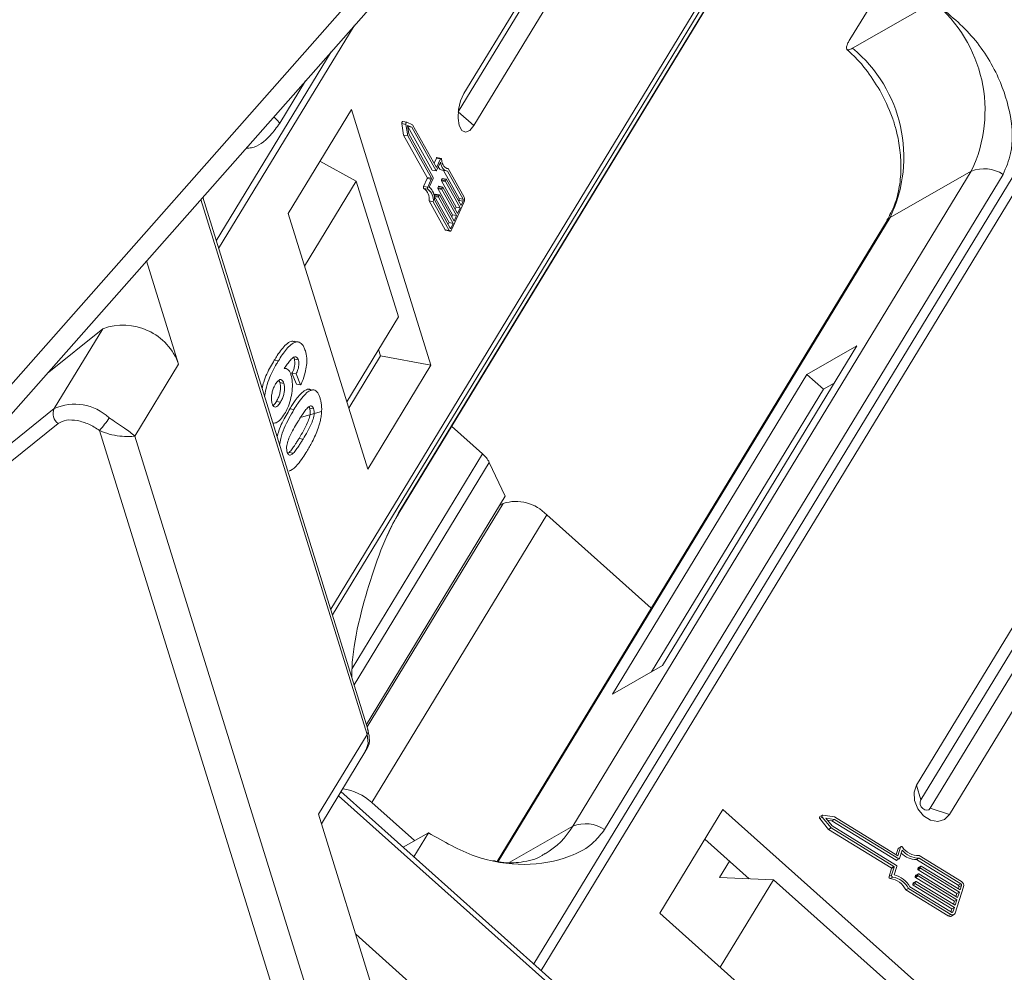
# Model space of a CAD drawing. Header units: millimetres. Extents: x 2145 to 3607, y 659 to 1692.
# Tile 39 of 85: x 2972 to 3010, y 1499 to 1536. Entities that reach past the tile are written whole.
import ezdxf

# ---------------------------------------------------------------- set-up
doc = ezdxf.new("R2010")
doc.units = ezdxf.units.MM

msp = doc.modelspace()

# ---------------------------------------------------------------- linework, layer by layer
at = {"color": 7, "linetype": 'Continuous', "lineweight": 15}
for p, q in [((2988.816, 1532.374), (2993.944, 1540.801)), ((2993.739, 1540.806), (2989.035, 1533.075)), ((2989.417, 1531.848), (2994.852, 1540.78)), ((3000.576, 1540.649), (2983.914, 1513.266)), ((2983.981, 1513.05), (3000.771, 1540.644)), ((2986.531, 1516.956), (3000.942, 1540.64)), ((3000.924, 1540.641), (2986.579, 1517.067)), ((2986.375, 1538.581), (2969.818, 1519.84)), ((2970.832, 1519.85), (2987.07, 1538.23)), ((3003.862, 1535.155), (3004.983, 1536.996)), ((3007.09, 1536.6), (3003.969, 1534.816)), ((2979.608, 1527.12), (2984.815, 1535.678)), ((3013.602, 1535.598), (2991.722, 1499.64)), ((2991.998, 1499.394), (3013.89, 1535.372)), ((2983.933, 1534.679), (2979.515, 1527.419)), ((2981.959, 1531.936), (2982.953, 1533.569)), ((2984.713, 1532.461), (2982.285, 1528.471)), ((2987.764, 1522.642), (2984.713, 1532.461)), ((2989.417, 1531.848), (2988.816, 1532.374)), ((2986.837, 1531.974), (2986.682, 1532.003)), ((2986.649, 1531.924), (2986.719, 1531.482)), ((2986.649, 1531.924), (2986.803, 1531.895)), ((2986.803, 1531.895), (2986.874, 1531.453)), ((2987.065, 1531.881), (2986.839, 1531.973)), ((2987.033, 1531.784), (2986.867, 1531.852)), ((2986.867, 1531.852), (2986.919, 1531.528)), ((2986.873, 1531.815), (2986.879, 1531.813)), ((2986.879, 1531.813), (2987.033, 1531.784)), ((2986.879, 1531.813), (2987.812, 1530.137)), ((2987.967, 1530.108), (2987.033, 1531.784)), ((2987.982, 1530.236), (2987.065, 1531.881)), ((2986.719, 1531.482), (2987.628, 1529.851)), ((2986.719, 1531.482), (2986.874, 1531.453)), ((2986.874, 1531.453), (2987.783, 1529.822)), ((2986.919, 1531.528), (2987.852, 1529.852)), ((2987.975, 1530.595), (2987.889, 1530.402)), ((2987.975, 1530.595), (2988.13, 1530.566)), ((2988.13, 1530.566), (2987.982, 1530.236)), ((2988.155, 1530.589), (2988, 1530.618)), ((2983.504, 1530.474), (2984.897, 1529.712)), ((2983.51, 1530.47), (2983.507, 1530.479)), ((2987.812, 1530.137), (2987.967, 1530.108)), ((2987.817, 1530.133), (2987.971, 1530.104)), ((2988.132, 1530.446), (2987.984, 1530.116)), ((2988.21, 1530.132), (2988.365, 1530.103)), ((2988.248, 1530.125), (2988.85, 1529.044)), ((2988.341, 1530.22), (2988.429, 1530.203)), ((2989.044, 1529.1), (2988.429, 1530.203)), ((2987.626, 1529.816), (2987.487, 1529.507)), ((2987.626, 1529.816), (2987.781, 1529.787)), ((2987.628, 1529.851), (2987.783, 1529.822)), ((2987.781, 1529.787), (2987.642, 1529.478)), ((2987.85, 1529.817), (2987.702, 1529.487)), ((2988.171, 1529.725), (2988.732, 1528.717)), ((2988.171, 1529.725), (2988.325, 1529.696)), ((2988.191, 1529.803), (2988.172, 1529.76)), ((2988.327, 1529.731), (2988.172, 1529.76)), ((2988.191, 1529.803), (2988.346, 1529.774)), ((2988.359, 1529.785), (2988.204, 1529.814)), ((2988.327, 1529.731), (2988.346, 1529.774)), ((2988.364, 1529.781), (2988.925, 1528.773)), ((2989.005, 1529.015), (2988.401, 1530.1)), ((3008.533, 1530.101), (2993.22, 1504.936)), ((2994.44, 1504.809), (3009.753, 1529.974)), ((3008.533, 1530.101), (3005.412, 1528.317)), ((2984.897, 1529.712), (2982.913, 1526.451)), ((2984.897, 1529.712), (2986.518, 1524.496)), ((2987.642, 1529.478), (2987.487, 1529.507)), ((2987.492, 1529.429), (2987.647, 1529.4)), ((2988.037, 1529.426), (2988.598, 1528.418)), ((2988.037, 1529.426), (2988.191, 1529.397)), ((2988.057, 1529.504), (2988.038, 1529.461)), ((2988.038, 1529.461), (2988.193, 1529.432)), ((2988.057, 1529.504), (2988.212, 1529.475)), ((2988.225, 1529.486), (2988.07, 1529.515)), ((2988.753, 1528.389), (2988.191, 1529.397)), ((2988.193, 1529.432), (2988.212, 1529.475)), ((2988.23, 1529.482), (2988.791, 1528.474)), ((2988.887, 1528.688), (2988.325, 1529.696)), ((2978.925, 1529.01), (2985.311, 1508.459)), ((2985.344, 1508.662), (2978.996, 1529.091)), ((2987.902, 1529.127), (2988.464, 1528.119)), ((2987.902, 1529.127), (2988.057, 1529.098)), ((2987.903, 1528.99), (2988.508, 1527.904)), ((2987.923, 1529.205), (2987.904, 1529.162)), ((2987.904, 1529.162), (2988.059, 1529.133)), ((2987.923, 1529.205), (2988.078, 1529.176)), ((2988.091, 1529.187), (2987.936, 1529.216)), ((2988.619, 1528.09), (2988.057, 1529.098)), ((2988.059, 1529.133), (2988.078, 1529.176)), ((2988.096, 1529.183), (2988.657, 1528.175)), ((2988.847, 1528.973), (2988.832, 1528.94)), ((2989.002, 1528.944), (2988.847, 1528.973)), ((2988.85, 1529.044), (2989.005, 1529.015)), ((2987.7, 1528.951), (2988.314, 1527.848)), ((2987.7, 1528.951), (2987.855, 1528.922)), ((2987.855, 1528.922), (2988.469, 1527.819)), ((2988.573, 1527.864), (2989.033, 1528.889)), ((2988.732, 1528.717), (2988.698, 1528.641)), ((2988.732, 1528.717), (2988.887, 1528.688)), ((2988.791, 1528.474), (2988.887, 1528.688)), ((2988.925, 1528.773), (2989.002, 1528.944)), ((2982.285, 1528.471), (2985.336, 1518.652)), ((2988.598, 1528.418), (2988.564, 1528.342)), ((2988.598, 1528.418), (2988.753, 1528.389)), ((2988.657, 1528.175), (2988.753, 1528.389)), ((2990.355, 1503.572), (3005.412, 1528.317)), ((2988.469, 1527.819), (2988.314, 1527.848)), ((2988.464, 1528.119), (2988.43, 1528.043)), ((2988.464, 1528.119), (2988.619, 1528.09)), ((2988.494, 1527.928), (2988.542, 1527.919)), ((2988.542, 1527.919), (2988.619, 1528.09)), ((3005.296, 1528.207), (2990.312, 1503.582)), ((2988.343, 1527.824), (2988.498, 1527.795)), ((2978.07, 1522.682), (2976.838, 1526.648)), ((2984.534, 1521.235), (2986.518, 1524.496)), ((2973.016, 1522.322), (2975.159, 1524.045)), ((2975.159, 1524.045), (2973.292, 1520.976)), ((2982.681, 1523.531), (2982.526, 1523.56)), ((2996.662, 1511.106), (3004.131, 1523.382)), ((3004.131, 1523.382), (3002.211, 1522.284)), ((2984.608, 1520.996), (2985.83, 1523.004)), ((2985.83, 1523.004), (2985.756, 1523.243)), ((2987.764, 1522.642), (2985.83, 1523.004)), ((2976.389, 1519.92), (2978.07, 1522.682)), ((2981.749, 1522.836), (2981.904, 1522.807)), ((2982.673, 1522.85), (2982.518, 1522.879)), ((2985.336, 1518.652), (2987.764, 1522.642)), ((2982.176, 1522.511), (2982.13, 1522.519)), ((2982.427, 1522.334), (2982.605, 1521.914)), ((2982.582, 1522.305), (2982.427, 1522.334)), ((2982.76, 1521.885), (2982.582, 1522.305)), ((3002.211, 1522.284), (2994.741, 1510.008)), ((3002.211, 1522.284), (3002.847, 1521.716)), ((2982.115, 1521.945), (2981.96, 1521.974)), ((2982.76, 1521.885), (2982.605, 1521.914)), ((3003.262, 1521.954), (3002.847, 1521.716)), ((2983.181, 1521.687), (2983.027, 1521.716)), ((2983.229, 1521.689), (2983.161, 1521.702)), ((3002.847, 1521.716), (2996.246, 1510.868)), ((2981.982, 1521.224), (2981.828, 1521.253)), ((2973.292, 1520.976), (2969.768, 1518.143)), ((2982.349, 1520.969), (2982.503, 1520.94)), ((2982.79, 1520.646), (2983.564, 1520.865)), ((2983.258, 1520.967), (2983.103, 1520.996)), ((2973.446, 1520.401), (2969.922, 1517.568)), ((2988.563, 1520.296), (2989.752, 1519.235)), ((2975.029, 1520.137), (2984.317, 1490.246)), ((2985.464, 1490.715), (2976.389, 1519.92)), ((2982.852, 1519.802), (2982.698, 1519.831)), ((2982.321, 1519.291), (2982.28, 1519.26)), ((2982.476, 1519.262), (2982.321, 1519.291)), ((2989.752, 1519.235), (2984.739, 1510.996)), ((2990.011, 1518.903), (2984.815, 1510.364)), ((2990.011, 1518.903), (2990.624, 1517.613)), ((2985.288, 1508.843), (2990.624, 1517.613)), ((2990.543, 1517.333), (2985.318, 1508.746)), ((2990.407, 1517.256), (2990.543, 1517.333)), ((2985.494, 1505.845), (2992.217, 1516.894)), ((2996.231, 1513.31), (2992.217, 1516.894)), ((3012.029, 1515.721), (3006.427, 1506.514)), ((3012.195, 1515.15), (3006.593, 1505.943)), ((3006.956, 1505.62), (3012.558, 1514.827)), ((3007.698, 1505.379), (3013.301, 1514.586)), ((2994.741, 1510.008), (2996.662, 1511.106)), ((2985.311, 1508.459), (2983.443, 1505.39)), ((2983.557, 1505.024), (2985.267, 1507.834)), ((3006.593, 1505.943), (3006.427, 1506.514)), ((2984.215, 1506.105), (3009.441, 1483.583)), ((3009.494, 1483.774), (2984.309, 1506.259)), ((2987.137, 1504.379), (2985.494, 1505.845)), ((2998.987, 1505.578), (2996.56, 1501.588)), ((3009.162, 1496.494), (2998.987, 1505.578)), ((3007.698, 1505.379), (3006.956, 1505.62)), ((2983.443, 1505.39), (2986.462, 1495.676)), ((3002.709, 1505.225), (3002.805, 1505.28)), ((3002.709, 1505.225), (3003.047, 1504.811)), ((3002.808, 1505.354), (3002.712, 1505.299)), ((3002.805, 1505.28), (3003.143, 1504.866)), ((3003.281, 1505.288), (3002.83, 1505.357)), ((3003.27, 1505.193), (3002.939, 1505.244)), ((3002.939, 1505.244), (3003.188, 1504.94)), ((3003.004, 1505.165), (3003.174, 1505.138)), ((3003.174, 1505.138), (3003.27, 1505.193)), ((3003.174, 1505.138), (3005.648, 1503.622)), ((3005.744, 1503.677), (3003.27, 1505.193)), ((3005.71, 1503.799), (3003.281, 1505.288)), ((2990.794, 1503.549), (2993.22, 1504.936)), ((3003.047, 1504.811), (3003.143, 1504.866)), ((3003.047, 1504.811), (3005.456, 1503.335)), ((3003.143, 1504.866), (3005.552, 1503.39)), ((3003.188, 1504.94), (3005.662, 1503.424)), ((2986.697, 1504.127), (2987.668, 1504.682)), ((2987.107, 1503.76), (2987.668, 1504.682)), ((3000.001, 1502.915), (2998.294, 1504.439)), ((3005.72, 1504.07), (3005.645, 1503.839)), ((3005.816, 1504.125), (3005.71, 1503.799)), ((3005.72, 1504.07), (3005.816, 1504.125)), ((3005.832, 1504.145), (3005.736, 1504.09)), ((3005.878, 1504.011), (3005.772, 1503.686)), ((3005.648, 1503.622), (3005.744, 1503.677)), ((3005.668, 1503.621), (3005.764, 1503.676)), ((3006.428, 1503.65), (3006.525, 1503.705)), ((3006.428, 1503.65), (3008.032, 1502.667)), ((3008.128, 1502.722), (3006.525, 1503.705)), ((3008.155, 1502.807), (3006.526, 1503.805)), ((2999.244, 1503.591), (2998.862, 1502.963)), ((3005.47, 1503.302), (3005.37, 1502.996)), ((3005.456, 1503.335), (3005.552, 1503.39)), ((3005.566, 1503.356), (3005.466, 1503.051)), ((3005.47, 1503.302), (3005.566, 1503.356)), ((3005.675, 1503.39), (3005.569, 1503.065)), ((3006.57, 1503.348), (3006.474, 1503.293)), ((3006.488, 1503.335), (3006.474, 1503.293)), ((3006.488, 1503.335), (3006.584, 1503.39)), ((3006.488, 1503.259), (3006.584, 1503.314)), ((3006.488, 1503.259), (3007.977, 1502.347)), ((3006.592, 1503.4), (3006.496, 1503.345)), ((3006.57, 1503.348), (3006.584, 1503.39)), ((3008.073, 1502.402), (3006.584, 1503.314)), ((3006.611, 1503.399), (3008.1, 1502.486)), ((2998.862, 1502.963), (3000.929, 1502.875)), ((3000.929, 1502.875), (2998.883, 1499.513)), ((3000.929, 1502.875), (3006.334, 1498.05)), ((3005.466, 1503.051), (3005.37, 1502.996)), ((3005.417, 1502.922), (3005.513, 1502.977)), ((3006.378, 1502.998), (3006.474, 1503.053)), ((3006.392, 1503.04), (3006.378, 1502.998)), ((3006.392, 1503.04), (3006.488, 1503.095)), ((3006.392, 1502.964), (3006.488, 1503.019)), ((3006.392, 1502.964), (3007.88, 1502.052)), ((3006.495, 1503.105), (3006.399, 1503.05)), ((3006.474, 1503.053), (3006.488, 1503.095)), ((3007.976, 1502.107), (3006.488, 1503.019)), ((3006.515, 1503.103), (3008.004, 1502.191)), ((3006.018, 1502.485), (3006.114, 1502.54)), ((3006.018, 1502.485), (3007.647, 1501.487)), ((3006.114, 1502.54), (3007.743, 1501.542)), ((3006.167, 1502.609), (3007.77, 1501.626)), ((3006.282, 1502.703), (3006.378, 1502.758)), ((3006.296, 1502.745), (3006.282, 1502.703)), ((3006.295, 1502.669), (3006.392, 1502.724)), ((3006.295, 1502.669), (3007.784, 1501.757)), ((3006.296, 1502.745), (3006.392, 1502.8)), ((3006.399, 1502.81), (3006.303, 1502.755)), ((3006.378, 1502.758), (3006.392, 1502.8)), ((3007.88, 1501.812), (3006.392, 1502.724)), ((3006.419, 1502.808), (3007.908, 1501.896)), ((3007.907, 1501.593), (3008.237, 1502.605)), ((3008.032, 1502.667), (3008.128, 1502.722)), ((3008.059, 1502.6), (3008.035, 1502.526)), ((3008.155, 1502.655), (3008.059, 1502.6)), ((3008.1, 1502.486), (3008.155, 1502.655)), ((3007.88, 1502.052), (3007.976, 1502.107)), ((3007.908, 1501.896), (3007.976, 1502.107)), ((3007.977, 1502.347), (3007.939, 1502.231)), ((3007.977, 1502.347), (3008.073, 1502.402)), ((3008.004, 1502.191), (3008.073, 1502.402)), ((3007.784, 1501.757), (3007.746, 1501.641)), ((3007.784, 1501.757), (3007.88, 1501.812)), ((3007.825, 1501.643), (3007.88, 1501.812)), ((3007.88, 1502.052), (3007.843, 1501.936)), ((2996.56, 1501.588), (3006.734, 1492.504)), ((3007.743, 1501.542), (3007.647, 1501.487)), ((3007.765, 1501.479), (3007.861, 1501.534)), ((3007.785, 1501.62), (3007.825, 1501.643)), ((2989.656, 1496.511), (2984.877, 1500.778))]:
    msp.add_line(p, q, dxfattribs=at)
at = {"color": 7, "linetype": 'Continuous', "lineweight": 15, "flags": 128}
for points in [[(2989.035, 1533.075), (2988.907, 1532.794), (2988.827, 1532.462), (2988.808, 1532.129), (2988.853, 1531.848), (2988.954, 1531.66), (2989.097, 1531.594), (2989.259, 1531.66), (2989.417, 1531.848)], [(2981.725, 1532.18), (2981.844, 1532.067), (2981.959, 1531.936)], [(2986.682, 1532.003), (2986.677, 1532.003), (2986.67, 1531.999), (2986.663, 1531.991), (2986.657, 1531.98), (2986.652, 1531.966), (2986.649, 1531.952), (2986.648, 1531.937), (2986.649, 1531.924)], [(2986.803, 1531.895), (2986.802, 1531.908), (2986.804, 1531.923), (2986.807, 1531.937), (2986.812, 1531.951), (2986.818, 1531.962), (2986.825, 1531.97), (2986.832, 1531.974), (2986.839, 1531.973)], [(2988, 1530.618), (2987.999, 1530.618), (2987.992, 1530.617), (2987.986, 1530.612), (2987.98, 1530.605), (2987.975, 1530.595)], [(2988.13, 1530.566), (2988.135, 1530.576), (2988.141, 1530.583), (2988.147, 1530.588), (2988.153, 1530.589), (2988.159, 1530.587), (2988.164, 1530.583), (2988.167, 1530.575), (2988.169, 1530.565)], [(2988.169, 1530.565), (2988.184, 1530.482), (2988.204, 1530.408), (2988.231, 1530.344), (2988.262, 1530.29), (2988.299, 1530.249), (2988.339, 1530.22), (2988.383, 1530.205), (2988.429, 1530.203)], [(2987.984, 1530.116), (2987.982, 1530.112), (2987.98, 1530.109), (2987.977, 1530.106), (2987.975, 1530.105), (2987.973, 1530.104), (2987.97, 1530.105), (2987.968, 1530.106), (2987.967, 1530.108)], [(2988.401, 1530.1), (2988.355, 1530.105), (2988.312, 1530.122), (2988.272, 1530.15), (2988.235, 1530.19), (2988.202, 1530.24), (2988.174, 1530.3), (2988.15, 1530.369), (2988.132, 1530.446)], [(2988.204, 1529.814), (2988.203, 1529.815), (2988.201, 1529.814), (2988.198, 1529.813), (2988.196, 1529.81), (2988.193, 1529.807), (2988.191, 1529.803)], [(2988.346, 1529.774), (2988.348, 1529.778), (2988.35, 1529.781), (2988.353, 1529.784), (2988.355, 1529.785), (2988.358, 1529.786), (2988.36, 1529.785), (2988.362, 1529.784), (2988.364, 1529.781)], [(2987.487, 1529.507), (2987.483, 1529.496), (2987.48, 1529.483), (2987.479, 1529.47), (2987.478, 1529.458), (2987.48, 1529.447), (2987.483, 1529.438), (2987.487, 1529.432), (2987.492, 1529.429)], [(2987.647, 1529.4), (2987.642, 1529.403), (2987.638, 1529.409), (2987.635, 1529.418), (2987.633, 1529.429), (2987.633, 1529.441), (2987.635, 1529.454), (2987.638, 1529.467), (2987.642, 1529.478)], [(2988.07, 1529.515), (2988.069, 1529.516), (2988.067, 1529.515), (2988.064, 1529.514), (2988.062, 1529.511), (2988.059, 1529.508), (2988.057, 1529.504)], [(2988.212, 1529.475), (2988.214, 1529.479), (2988.216, 1529.482), (2988.219, 1529.485), (2988.221, 1529.486), (2988.224, 1529.487), (2988.226, 1529.486), (2988.228, 1529.485), (2988.23, 1529.482)], [(2987.936, 1529.216), (2987.935, 1529.217), (2987.933, 1529.216), (2987.93, 1529.215), (2987.928, 1529.212), (2987.925, 1529.209), (2987.923, 1529.205)], [(2988.078, 1529.176), (2988.08, 1529.18), (2988.082, 1529.183), (2988.085, 1529.186), (2988.087, 1529.187), (2988.09, 1529.188), (2988.092, 1529.187), (2988.094, 1529.186), (2988.096, 1529.183)], [(3005.412, 1528.317), (3005.331, 1528.253), (3005.296, 1528.207)], [(2988.573, 1527.864), (2988.561, 1527.84), (2988.548, 1527.821), (2988.533, 1527.806), (2988.519, 1527.797), (2988.505, 1527.794), (2988.491, 1527.797), (2988.479, 1527.805), (2988.469, 1527.819)], [(2988.508, 1527.904), (2988.511, 1527.9), (2988.515, 1527.897), (2988.519, 1527.896), (2988.524, 1527.897), (2988.529, 1527.9), (2988.534, 1527.905), (2988.538, 1527.911), (2988.542, 1527.919)], [(2986.579, 1517.067), (2986.536, 1516.965), (2986.528, 1516.951)], [(2985.311, 1508.459), (2985.355, 1508.115), (2985.267, 1507.834)], [(3006.427, 1506.514), (3006.332, 1506.236), (3006.349, 1505.914), (3006.474, 1505.597), (3006.689, 1505.333), (3006.961, 1505.162), (3007.248, 1505.111), (3007.507, 1505.187), (3007.698, 1505.379)], [(3006.593, 1505.943), (3006.566, 1505.864), (3006.571, 1505.772), (3006.607, 1505.682), (3006.668, 1505.607), (3006.745, 1505.558), (3006.827, 1505.544), (3006.901, 1505.565), (3006.956, 1505.62)], [(3002.805, 1505.28), (3002.797, 1505.293), (3002.792, 1505.307), (3002.79, 1505.321), (3002.793, 1505.334), (3002.798, 1505.345), (3002.807, 1505.353), (3002.818, 1505.357), (3002.83, 1505.357)], [(3005.816, 1504.125), (3005.821, 1504.135), (3005.828, 1504.142), (3005.837, 1504.147), (3005.847, 1504.149), (3005.858, 1504.148), (3005.869, 1504.144), (3005.879, 1504.137), (3005.888, 1504.127)]]:
    msp.add_lwpolyline(points, dxfattribs=at)
at = {"color": 7, "linetype": 'Continuous', "lineweight": 15}
for centre, radius, start, end in [((3003.655, 1532.428), 5.404, 334.5028, 50.5428), ((3000.535, 1530.643), 5.404, 334.5028, 50.5428), ((2987.818, 1530.14), 0.00713, 203.8537, 256.1245), ((2988.266, 1530.363), 0.238, 204.7285, 256.2835), ((3009.017, 1528.827), 1.363, 57.3184, 110.7879), ((2987.586, 1529.836), 0.045, 333.9296, 20.1393), ((2987.74, 1529.807), 0.045, 333.9296, 20.1393), ((2987.81, 1529.837), 0.045, 333.9296, 20.1393), ((2988.213, 1529.741), 0.045, 153.9296, 200.1393), ((2988.367, 1529.712), 0.045, 153.9296, 200.1393), ((2987.216, 1529.025), 0.489, 351.3246, 55.6708), ((2987.371, 1528.995), 0.489, 351.3246, 55.6708), ((2987.311, 1529.04), 0.594, 355.1733, 48.8372), ((2988.079, 1529.442), 0.045, 153.9296, 200.1393), ((2988.233, 1529.413), 0.045, 153.9296, 200.1393), ((2987.945, 1529.143), 0.045, 153.9296, 200.1393), ((2988.099, 1529.114), 0.045, 153.9296, 200.1393), ((2988.766, 1529.013), 0.09, 333.9296, 20.1393), ((2988.921, 1528.984), 0.09, 333.9296, 20.1393), ((2988.79, 1529.007), 0.27, 333.9296, 20.1393), ((2988.354, 1527.865), 0.0428, 203.8537, 256.1245), ((2975.937, 1521.915), 2.267, 19.7556, 110.0627), ((2974.083, 1519.217), 1.929, 46.8518, 114.2381), ((2973.71, 1520.78), 0.462, 154.898, 235.1199), ((2972.956, 1522.113), 2.864, 316.3709, 328.6777), ((2989.048, 1518.418), 1.078, 26.7563, 49.241), ((2991.027, 1515.771), 1.635, 43.3286, 107.227), ((2985.109, 1508.596), 0.244, 325.7668, 15.5804), ((2984.098, 1504.328), 2.062, 47.386, 82.2415), ((3002.744, 1505.261), 0.0497, 129.5615, 225.6921), ((2990.609, 1506.49), 3.039, 300.5172, 329.2348), ((2993.704, 1503.661), 1.363, 57.3184, 110.7879), ((3005.753, 1504.061), 0.0341, 120.4477, 163.4236), ((3006.522, 1504.535), 0.831, 219.0966, 270.145), ((3006.5, 1504.547), 0.743, 214.3999, 272.0092), ((3005.659, 1503.638), 0.0191, 235.0302, 297.1104), ((3005.755, 1503.691), 0.0176, 232.623, 341.8205), ((3006.423, 1504.463), 0.813, 224.2352, 270.4017), ((3005.44, 1503.309), 0.0306, 345.6218, 58.5679), ((3005.536, 1503.364), 0.0306, 345.6218, 58.5679), ((3005.646, 1503.398), 0.0306, 345.6218, 58.5679), ((3006.504, 1503.285), 0.0306, 165.6218, 238.5679), ((3006.504, 1503.33), 0.0171, 120.4269, 163.4444), ((3006.6, 1503.34), 0.0306, 165.6218, 238.5679), ((3006.601, 1503.385), 0.0176, 52.623, 161.8205), ((3005.428, 1502.981), 0.0595, 164.8052, 259.2918), ((3005.284, 1502.108), 0.826, 27.2041, 80.741), ((3005.524, 1503.036), 0.0595, 164.8052, 259.2918), ((3005.38, 1502.163), 0.826, 27.2041, 80.741), ((3005.336, 1502.139), 0.955, 29.4777, 75.8732), ((3006.408, 1502.99), 0.0306, 165.6218, 238.5679), ((3006.408, 1503.035), 0.0171, 120.4269, 163.4444), ((3006.504, 1503.045), 0.0306, 165.6218, 238.5679), ((3006.504, 1503.089), 0.0176, 52.623, 161.8205), ((3006.311, 1502.695), 0.0306, 165.6218, 238.5679), ((3006.312, 1502.74), 0.0171, 120.4269, 163.4444), ((3006.407, 1502.75), 0.0306, 165.6218, 238.5679), ((3006.408, 1502.794), 0.0176, 52.623, 161.8205), ((3008, 1502.615), 0.0611, 345.6218, 58.5679), ((3008.096, 1502.67), 0.0611, 345.6218, 58.5679), ((3008.06, 1502.65), 0.183, 345.6218, 58.5679), ((3007.713, 1501.581), 0.115, 235.0302, 297.1104), ((3007.807, 1501.626), 0.106, 232.623, 341.8205), ((3007.792, 1501.654), 0.0352, 232.623, 341.8205)]:
    msp.add_arc(centre, radius, start, end, dxfattribs=at)
for points, knots in [([(3009.753, 1529.974), (3009.867, 1530.236), (3010.157, 1530.906), (3010.092, 1532.218), (3009.608, 1533.782), (3008.617, 1535.368), (3007.597, 1536.191), (3007.09, 1536.6)], [0, 0, 0, 0, 0.125713, 0.321276, 0.524466, 0.763484, 1, 1, 1, 1]), ([(3003.969, 1534.816), (3003.919, 1534.792), (3003.819, 1534.743), (3003.74, 1534.767), (3003.726, 1534.861), (3003.773, 1535), (3003.837, 1535.111), (3003.862, 1535.155)], [0, 0, 0, 0, 0.2146939, 0.4293877, 0.6440816, 0.8587754, 1, 1, 1, 1]), ([(3003.752, 1534.765), (3003.843, 1534.685), (3004.098, 1534.461), (3004.543, 1533.954), (3004.839, 1533.486), (3005.013, 1533.211)], [0, 0, 0, 0, 0.185842, 0.522699, 1, 1, 1, 1]), ([(3005.013, 1533.211), (3005.188, 1532.867), (3005.435, 1532.382), (3005.665, 1531.629), (3005.797, 1530.984), (3005.847, 1530.233), (3005.783, 1529.49), (3005.607, 1528.788), (3005.396, 1528.401), (3005.292, 1528.211)], [0, 0, 0, 0, 0.1986594, 0.2800592, 0.4138619, 0.5515215, 0.6983077, 0.8516316, 1, 1, 1, 1]), ([(2980.661, 1530.976), (2980.733, 1530.979), (2981.059, 1530.993), (2981.52, 1531.34), (2981.84, 1531.775), (2981.959, 1531.936)], [0, 0, 0, 0, 0.150172, 0.68451, 1, 1, 1, 1]), ([(2982.525, 1523.552), (2982.481, 1523.559), (2982.379, 1523.574), (2982.144, 1523.407), (2981.93, 1523.126), (2981.786, 1522.895), (2981.749, 1522.836)], [0, 0, 0, 0, 0.171725, 0.405404, 0.847942, 1, 1, 1, 1]), ([(2981.904, 1522.807), (2981.954, 1522.887), (2982.106, 1523.128), (2982.33, 1523.414), (2982.573, 1523.555), (2982.753, 1523.528), (2982.875, 1523.385), (2982.923, 1523.249), (2982.941, 1523.199)], [0, 0, 0, 0, 0.1423372, 0.4291269, 0.5899433, 0.7512055, 0.9098946, 1, 1, 1, 1]), ([(2982.673, 1522.85), (2982.66, 1522.88), (2982.636, 1522.94), (2982.569, 1522.972), (2982.478, 1522.953), (2982.322, 1522.798), (2982.205, 1522.628), (2982.126, 1522.513)], [0, 0, 0, 0, 0.112049, 0.22438, 0.370115, 0.570276, 1, 1, 1, 1]), ([(2982.486, 1522.943), (2982.49, 1522.939), (2982.504, 1522.925), (2982.512, 1522.898), (2982.518, 1522.879)], [0, 0, 0, 0, 0.290761, 1, 1, 1, 1]), ([(2982.941, 1523.199), (2982.963, 1523.109), (2983.002, 1522.946), (2982.993, 1522.641), (2982.936, 1522.324), (2982.847, 1522.07), (2982.779, 1521.926), (2982.76, 1521.885)], [0, 0, 0, 0, 0.242691, 0.439002, 0.635006, 0.895059, 1, 1, 1, 1]), ([(2981.749, 1522.836), (2981.7, 1522.752), (2981.553, 1522.5), (2981.372, 1522.145), (2981.296, 1521.834), (2981.276, 1521.752)], [0, 0, 0, 0, 0.267904, 0.807816, 1, 1, 1, 1]), ([(2981.376, 1521.431), (2981.389, 1521.524), (2981.419, 1521.748), (2981.572, 1522.204), (2981.75, 1522.551), (2981.882, 1522.771), (2981.904, 1522.807)], [0, 0, 0, 0, 0.173911, 0.419006, 0.904674, 1, 1, 1, 1]), ([(2982.518, 1522.879), (2982.527, 1522.844), (2982.542, 1522.782), (2982.538, 1522.666), (2982.515, 1522.544), (2982.475, 1522.431), (2982.441, 1522.363), (2982.427, 1522.334)], [0, 0, 0, 0, 0.225388, 0.401037, 0.576559, 0.822036, 1, 1, 1, 1]), ([(2982.582, 1522.305), (2982.609, 1522.36), (2982.65, 1522.447), (2982.687, 1522.591), (2982.697, 1522.705), (2982.689, 1522.792), (2982.677, 1522.834), (2982.673, 1522.85)], [0, 0, 0, 0, 0.33384, 0.524547, 0.716372, 0.891824, 1, 1, 1, 1]), ([(2982.126, 1522.513), (2982.153, 1522.514), (2982.207, 1522.516), (2982.269, 1522.483), (2982.312, 1522.436), (2982.341, 1522.392), (2982.367, 1522.338), (2982.381, 1522.296), (2982.389, 1522.275)], [0, 0, 0, 0, 0.243654, 0.49576, 0.617892, 0.741503, 0.870025, 1, 1, 1, 1]), ([(2982.389, 1522.275), (2982.41, 1522.184), (2982.453, 1522.002), (2982.438, 1521.655), (2982.377, 1521.307), (2982.272, 1521.004), (2982.183, 1520.846), (2982.144, 1520.776)], [0, 0, 0, 0, 0.210216, 0.421975, 0.620016, 0.831037, 1, 1, 1, 1]), ([(2981.663, 1521.166), (2981.652, 1521.212), (2981.632, 1521.305), (2981.642, 1521.484), (2981.676, 1521.659), (2981.734, 1521.806), (2981.777, 1521.883), (2981.798, 1521.92)], [0, 0, 0, 0, 0.207905, 0.419981, 0.630626, 0.821735, 1, 1, 1, 1]), ([(2981.798, 1521.92), (2981.83, 1521.968), (2981.882, 1522.046), (2981.963, 1522.095), (2982.027, 1522.086), (2982.081, 1522.037), (2982.104, 1521.975), (2982.115, 1521.945)], [0, 0, 0, 0, 0.276721, 0.45687, 0.637007, 0.824068, 1, 1, 1, 1]), ([(2981.96, 1521.974), (2981.971, 1521.93), (2981.991, 1521.847), (2981.987, 1521.69), (2981.959, 1521.534), (2981.902, 1521.383), (2981.853, 1521.298), (2981.828, 1521.253)], [0, 0, 0, 0, 0.213757, 0.394944, 0.576585, 0.777311, 1, 1, 1, 1]), ([(2981.92, 1522.061), (2981.921, 1522.06), (2981.94, 1522.043), (2981.95, 1522.007), (2981.96, 1521.974)], [0, 0, 0, 0, 0.073239, 1, 1, 1, 1]), ([(2982.115, 1521.945), (2982.126, 1521.9), (2982.146, 1521.818), (2982.141, 1521.661), (2982.114, 1521.505), (2982.057, 1521.354), (2982.008, 1521.269), (2981.982, 1521.224)], [0, 0, 0, 0, 0.2137567, 0.3949441, 0.5765849, 0.7773109, 1, 1, 1, 1]), ([(2983.027, 1521.716), (2982.999, 1521.707), (2982.943, 1521.688), (2982.834, 1521.612), (2982.703, 1521.479), (2982.568, 1521.305), (2982.45, 1521.132), (2982.382, 1521.023), (2982.349, 1520.969)], [0, 0, 0, 0, 0.118605, 0.239529, 0.45773, 0.680896, 0.840214, 1, 1, 1, 1]), ([(2982.503, 1520.94), (2982.554, 1521.02), (2982.668, 1521.203), (2982.879, 1521.483), (2983.063, 1521.654), (2983.169, 1521.684), (2983.181, 1521.687)], [0, 0, 0, 0, 0.237381, 0.538918, 0.949082, 1, 1, 1, 1]), ([(2983.16, 1521.697), (2983.145, 1521.706), (2983.117, 1521.721), (2983.072, 1521.723), (2983.042, 1521.718), (2983.027, 1521.716)], [0, 0, 0, 0, 0.357325, 0.677012, 1, 1, 1, 1]), ([(2983.181, 1521.687), (2983.208, 1521.69), (2983.264, 1521.698), (2983.339, 1521.665), (2983.406, 1521.6), (2983.453, 1521.52), (2983.485, 1521.442), (2983.5, 1521.399), (2983.507, 1521.377)], [0, 0, 0, 0, 0.193776, 0.3936, 0.587864, 0.788908, 0.894169, 1, 1, 1, 1]), ([(2981.982, 1521.224), (2981.949, 1521.174), (2981.897, 1521.094), (2981.816, 1521.029), (2981.754, 1521.03), (2981.699, 1521.072), (2981.676, 1521.133), (2981.663, 1521.166)], [0, 0, 0, 0, 0.2886974, 0.4635526, 0.6399417, 0.8018084, 1, 1, 1, 1]), ([(2981.828, 1521.253), (2981.795, 1521.2), (2981.753, 1521.132), (2981.707, 1521.1), (2981.697, 1521.094)], [0, 0, 0, 0, 0.783695, 1, 1, 1, 1]), ([(2983.025, 1521.004), (2983.055, 1521.032), (2983.104, 1521.078), (2983.172, 1521.088), (2983.22, 1521.053), (2983.245, 1521.003), (2983.257, 1520.971), (2983.258, 1520.967)], [0, 0, 0, 0, 0.334804, 0.542561, 0.750382, 0.970721, 1, 1, 1, 1]), ([(2983.09, 1521.025), (2983.093, 1521.019), (2983.098, 1521.011), (2983.102, 1521), (2983.103, 1520.996)], [0, 0, 0, 0, 0.648586, 1, 1, 1, 1]), ([(2983.507, 1521.377), (2983.519, 1521.334), (2983.543, 1521.249), (2983.564, 1521.1), (2983.572, 1520.936), (2983.562, 1520.786), (2983.546, 1520.66), (2983.534, 1520.595), (2983.528, 1520.563)], [0, 0, 0, 0, 0.192627, 0.388684, 0.582013, 0.783201, 0.891038, 1, 1, 1, 1]), ([(2982.144, 1520.776), (2982.092, 1520.699), (2981.988, 1520.545), (2981.824, 1520.411), (2981.726, 1520.42), (2981.682, 1520.424)], [0, 0, 0, 0, 0.352119, 0.707153, 1, 1, 1, 1]), ([(2982.349, 1520.969), (2982.3, 1520.885), (2982.149, 1520.628), (2981.962, 1520.279), (2981.878, 1519.965), (2981.856, 1519.886)], [0, 0, 0, 0, 0.263882, 0.814433, 1, 1, 1, 1]), ([(2981.954, 1519.571), (2981.967, 1519.658), (2981.999, 1519.886), (2982.183, 1520.385), (2982.373, 1520.713), (2982.503, 1520.94)], [0, 0, 0, 0, 0.1616136, 0.4223413, 1, 1, 1, 1]), ([(2982.647, 1520.463), (2982.672, 1520.503), (2982.722, 1520.585), (2982.791, 1520.692), (2982.853, 1520.785), (2982.909, 1520.864), (2982.966, 1520.94), (2983.005, 1520.983), (2983.025, 1521.004)], [0, 0, 0, 0, 0.20527, 0.410616, 0.557148, 0.703844, 0.851475, 1, 1, 1, 1]), ([(2983.103, 1520.996), (2983.112, 1520.958), (2983.127, 1520.889), (2983.124, 1520.765), (2983.093, 1520.611), (2983.01, 1520.383), (2982.869, 1520.117), (2982.755, 1519.927), (2982.698, 1519.831)], [0, 0, 0, 0, 0.105646, 0.186221, 0.267042, 0.431541, 0.712708, 1, 1, 1, 1]), ([(2983.258, 1520.967), (2983.267, 1520.929), (2983.282, 1520.86), (2983.279, 1520.736), (2983.247, 1520.582), (2983.165, 1520.354), (2983.024, 1520.088), (2982.91, 1519.898), (2982.852, 1519.802)], [0, 0, 0, 0, 0.105646, 0.186221, 0.267042, 0.431541, 0.712708, 1, 1, 1, 1]), ([(2975.403, 1520.624), (2975.497, 1520.558), (2975.705, 1520.413), (2976.087, 1520.171), (2976.271, 1520.018), (2976.389, 1519.92)], [0, 0, 0, 0, 0.2270634, 0.5015869, 1, 1, 1, 1]), ([(2982.243, 1519.299), (2982.233, 1519.346), (2982.217, 1519.421), (2982.224, 1519.554), (2982.261, 1519.709), (2982.345, 1519.933), (2982.485, 1520.19), (2982.593, 1520.372), (2982.647, 1520.463)], [0, 0, 0, 0, 0.125351, 0.202197, 0.279182, 0.459742, 0.727968, 1, 1, 1, 1]), ([(2983.528, 1520.563), (2983.515, 1520.505), (2983.489, 1520.389), (2983.423, 1520.182), (2983.33, 1519.946), (2983.215, 1519.712), (2983.105, 1519.507), (2983.034, 1519.389), (2982.999, 1519.33)], [0, 0, 0, 0, 0.118432, 0.239329, 0.449434, 0.664178, 0.83182, 1, 1, 1, 1]), ([(2976.389, 1519.92), (2976.313, 1519.911), (2976.161, 1519.895), (2975.815, 1519.913), (2975.416, 1519.978), (2975.153, 1520.086), (2975.029, 1520.137)], [0, 0, 0, 0, 0.251519, 0.501784, 0.765632, 1, 1, 1, 1]), ([(2982.698, 1519.831), (2982.673, 1519.79), (2982.623, 1519.709), (2982.554, 1519.602), (2982.492, 1519.509), (2982.436, 1519.431), (2982.38, 1519.355), (2982.341, 1519.313), (2982.321, 1519.291)], [0, 0, 0, 0, 0.2059417, 0.4119594, 0.558149, 0.7045024, 0.8518015, 1, 1, 1, 1]), ([(2982.852, 1519.802), (2982.827, 1519.761), (2982.777, 1519.68), (2982.709, 1519.573), (2982.647, 1519.48), (2982.591, 1519.402), (2982.535, 1519.326), (2982.495, 1519.284), (2982.476, 1519.262)], [0, 0, 0, 0, 0.205942, 0.411959, 0.558149, 0.704502, 0.851801, 1, 1, 1, 1]), ([(2982.476, 1519.262), (2982.446, 1519.234), (2982.397, 1519.189), (2982.329, 1519.178), (2982.281, 1519.212), (2982.256, 1519.262), (2982.245, 1519.294), (2982.243, 1519.299)], [0, 0, 0, 0, 0.333678, 0.540413, 0.747264, 0.961209, 1, 1, 1, 1]), ([(2982.999, 1519.33), (2982.949, 1519.249), (2982.835, 1519.066), (2982.627, 1518.79), (2982.443, 1518.616), (2982.335, 1518.584), (2982.319, 1518.58)], [0, 0, 0, 0, 0.236629, 0.537361, 0.932986, 1, 1, 1, 1]), ([(2986.579, 1517.067), (2986.434, 1516.802), (2986.064, 1516.124), (2985.541, 1514.75), (2985.052, 1513.092), (2984.749, 1511.63), (2984.728, 1510.911), (2984.722, 1510.665)], [0, 0, 0, 0, 0.141705, 0.362145, 0.591183, 0.860605, 1, 1, 1, 1]), ([(2986.085, 1516.082), (2986.151, 1516.231), (2986.292, 1516.553), (2986.449, 1516.811), (2986.533, 1516.949)], [0, 0, 0, 0, 0.465769, 1, 1, 1, 1]), ([(2985.246, 1507.83), (2985.266, 1507.852), (2985.382, 1507.986), (2985.43, 1508.297), (2985.358, 1508.551), (2985.327, 1508.661)], [0, 0, 0, 0, 0.105359, 0.614292, 1, 1, 1, 1]), ([(2987.668, 1504.682), (2988.258, 1504.342), (2989.438, 1503.663), (2991.377, 1503.364), (2992.94, 1503.638), (2993.967, 1504.188), (2994.312, 1504.641), (2994.44, 1504.809)], [0, 0, 0, 0, 0.249096, 0.498243, 0.745205, 0.90541, 1, 1, 1, 1]), ([(2992.138, 1503.882), (2992.105, 1503.857), (2991.849, 1503.665), (2991.294, 1503.544), (2990.641, 1503.493), (2990.256, 1503.591), (2990.147, 1503.619)], [0, 0, 0, 0, 0.064852, 0.502829, 0.859214, 1, 1, 1, 1])]:
    msp.add_open_spline(points, degree=3, knots=knots, dxfattribs=at)
for points in [[(2974.183, 1520.516), (2974.033, 1520.533), (2973.733, 1520.565), (2973.542, 1520.455), (2973.446, 1520.401)], [(2975.029, 1520.137), (2974.893, 1520.226), (2974.62, 1520.404), (2974.328, 1520.479), (2974.183, 1520.516)]]:
    msp.add_open_spline(points, degree=3, dxfattribs=at)

doc.saveas('drawing.dxf')
